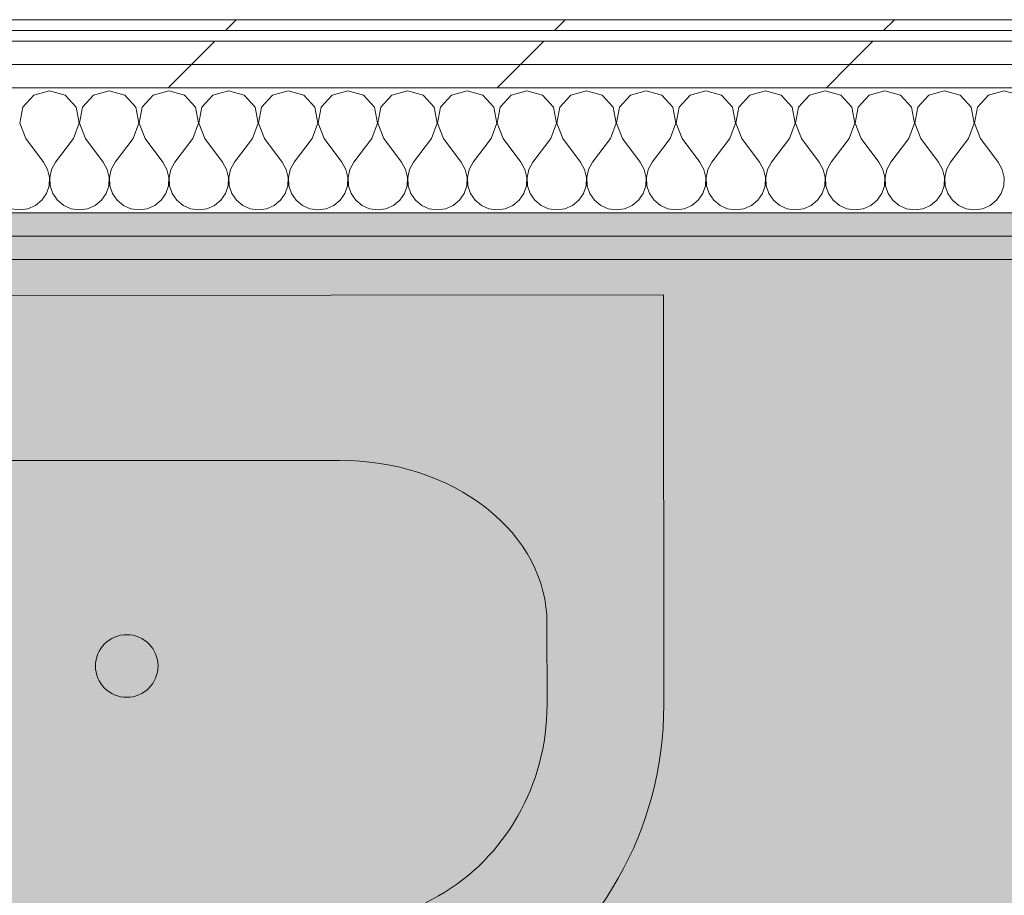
# Model space of a CAD drawing. Header units: millimetres. Extents: x -30280 to 19093, y -18706 to 4378.
# Tile 177 of 206: x -3500 to -2950, y -14164 to -13675. Entities that reach past the tile are written whole.
import ezdxf

# ---------------------------------------------------------------- set-up
doc = ezdxf.new("R2010")
doc.units = ezdxf.units.MM
doc.header["$MEASUREMENT"] = 0
doc.linetypes.add('Wipeout_Contour', pattern=[1000, 0, -1000])
for name, color, linetype in [('Nuevo_01 Sanitaris', 7, 'Continuous'), ('Nuevo_07_CR_Cel Ras vinilic', 7, 'Continuous'), ('Nuevo_08_E_Envans secs', 7, 'Continuous'), ('Nuevo_14_PAV_Paviment_tarkett Safe', 7, 'Continuous')]:
    doc.layers.add(name, color=color, linetype=linetype)
for name, color, linetype, lineweight in [('Nuevo_01 Sanitaris_Pluma_Nº__75', 7, 'Continuous', 5), ('Nuevo_08_E_Envans secs_Pluma_Nº__1', 7, 'Continuous', 5), ('Nuevo_14_PAV_Paviment_tarkett Safe_Pluma_Nº__89', 7, 'Continuous', 5)]:
    doc.layers.add(name, color=color, linetype=linetype, lineweight=lineweight)
for name, color, linetype, lineweight, true_color in [('Nuevo_07_CR_Cel Ras vinilic_Pluma_Nº__102', 7, 'Continuous', 5, 0xcccccc), ('Nuevo_08_E_Envans secs_Pluma_Nº__102', 7, 'Continuous', 5, 0xcccccc), ('Nuevo_08_E_Envans secs_Pluma_Nº__171', 171, 'Continuous', 13, 0xaaaaff), ('Nuevo_08_E_Envans secs_Pluma_Nº__177', 7, 'Continuous', 15, 0xf7e046), ('Nuevo_08_E_Envans secs_Pluma_Nº__79', 7, 'Continuous', 5, 0xaaffd5), ('Nuevo_14_PAV_Paviment_tarkett Safe_Pluma_Nº__166', 7, 'Continuous', 13, 0x97cbff)]:
    doc.layers.add(name, color=color, linetype=linetype, lineweight=lineweight, true_color=true_color)
pattern_1 = [(45, (0, 0), (-183.8478, 183.8478), [195, -65]), (45, (7e-14, 183.85), (-183.8478, 183.8478), [195, -65])]

# ---------------------------------------------------------------- blocks, each defined once
blk = doc.blocks.new('Forjado_1_1', base_point=(-3816.35, -16950.01))
at = {"layer": 'Nuevo_14_PAV_Paviment_tarkett Safe_Pluma_Nº__166', "linetype": 'Continuous', "lineweight": 0, "true_color": 0x25323f}
blk.add_hatch(color=169, dxfattribs=at).paths.add_polyline_path([(-3816.35, -16950.01), (-1687.6, -16950.01), (-1687.6, -13808.56), (-3816.35, -13808.56)])
at = {"layer": 'Nuevo_14_PAV_Paviment_tarkett Safe_Pluma_Nº__89', "color": 7, "linetype": 'Continuous', "lineweight": 5, "flags": 128}
blk.add_lwpolyline([(-3816.35, -16950.01), (-1687.6, -16950.01), (-1687.6, -13808.56), (-3816.35, -13808.56)], close=True, dxfattribs=at)
blk = doc.blocks.new('*X216')
at = {"layer": 'Nuevo_08_E_Envans secs_Pluma_Nº__102', "color": 254, "linetype": 'Continuous', "lineweight": 5, "true_color": 0xcccccc}
for p, q in [((-3492.1, -13716.72), (-3498.24, -13723.44)), ((-3483.33, -13714.23), (-3492.1, -13716.72)), ((-3474.57, -13716.72), (-3483.33, -13714.23)), ((-3468.43, -13723.44), (-3474.57, -13716.72)), ((-3458.76, -13716.72), (-3464.91, -13723.44)), ((-3450, -13714.23), (-3458.76, -13716.72)), ((-3441.24, -13716.72), (-3450, -13714.23)), ((-3435.09, -13723.44), (-3441.24, -13716.72)), ((-3425.43, -13716.72), (-3431.57, -13723.44)), ((-3416.67, -13714.23), (-3425.43, -13716.72)), ((-3407.9, -13716.72), (-3416.67, -13714.23)), ((-3401.76, -13723.44), (-3407.9, -13716.72)), ((-3392.1, -13716.72), (-3398.24, -13723.44)), ((-3383.33, -13714.23), (-3392.1, -13716.72)), ((-3374.57, -13716.72), (-3383.33, -13714.23)), ((-3368.43, -13723.44), (-3374.57, -13716.72)), ((-3358.76, -13716.72), (-3364.91, -13723.44)), ((-3350, -13714.23), (-3358.76, -13716.72)), ((-3341.24, -13716.72), (-3350, -13714.23)), ((-3335.09, -13723.44), (-3341.24, -13716.72)), ((-3325.43, -13716.72), (-3331.57, -13723.44)), ((-3316.67, -13714.23), (-3325.43, -13716.72)), ((-3307.9, -13716.72), (-3316.67, -13714.23)), ((-3301.76, -13723.44), (-3307.9, -13716.72)), ((-3292.1, -13716.72), (-3298.24, -13723.44)), ((-3283.33, -13714.23), (-3292.1, -13716.72)), ((-3274.57, -13716.72), (-3283.33, -13714.23)), ((-3268.43, -13723.44), (-3274.57, -13716.72)), ((-3258.76, -13716.72), (-3264.91, -13723.44)), ((-3250, -13714.23), (-3258.76, -13716.72)), ((-3241.24, -13716.72), (-3250, -13714.23)), ((-3235.09, -13723.44), (-3241.24, -13716.72)), ((-3225.43, -13716.72), (-3231.57, -13723.44)), ((-3216.67, -13714.23), (-3225.43, -13716.72)), ((-3207.9, -13716.72), (-3216.67, -13714.23)), ((-3201.76, -13723.44), (-3207.9, -13716.72)), ((-3192.1, -13716.72), (-3198.24, -13723.44)), ((-3183.33, -13714.23), (-3192.1, -13716.72)), ((-3174.57, -13716.72), (-3183.33, -13714.23)), ((-3168.43, -13723.44), (-3174.57, -13716.72)), ((-3158.76, -13716.72), (-3164.91, -13723.44)), ((-3150, -13714.23), (-3158.76, -13716.72)), ((-3141.24, -13716.72), (-3150, -13714.23)), ((-3135.09, -13723.44), (-3141.24, -13716.72)), ((-3125.43, -13716.72), (-3131.57, -13723.44)), ((-3116.67, -13714.23), (-3125.43, -13716.72)), ((-3107.9, -13716.72), (-3116.67, -13714.23)), ((-3101.76, -13723.44), (-3107.9, -13716.72)), ((-3092.1, -13716.72), (-3098.24, -13723.44)), ((-3083.33, -13714.23), (-3092.1, -13716.72)), ((-3074.57, -13716.72), (-3083.33, -13714.23)), ((-3068.43, -13723.44), (-3074.57, -13716.72)), ((-3058.76, -13716.72), (-3064.91, -13723.44)), ((-3050, -13714.23), (-3058.76, -13716.72)), ((-3041.24, -13716.72), (-3050, -13714.23)), ((-3035.09, -13723.44), (-3041.24, -13716.72)), ((-3025.43, -13716.72), (-3031.57, -13723.44)), ((-3016.67, -13714.23), (-3025.43, -13716.72)), ((-3007.9, -13716.72), (-3016.67, -13714.23)), ((-3001.76, -13723.44), (-3007.9, -13716.72)), ((-2992.1, -13716.72), (-2998.24, -13723.44)), ((-2983.33, -13714.23), (-2992.1, -13716.72)), ((-2974.57, -13716.72), (-2983.33, -13714.23)), ((-2968.43, -13723.44), (-2974.57, -13716.72)), ((-2958.76, -13716.72), (-2964.91, -13723.44)), ((-2950, -13714.23), (-2958.76, -13716.72)), ((-2941.24, -13716.72), (-2950, -13714.23)), ((-3498.24, -13723.44), (-3499.93, -13732.39)), ((-3466.73, -13732.39), (-3468.43, -13723.44)), ((-3464.91, -13723.44), (-3466.6, -13732.39)), ((-3433.4, -13732.39), (-3435.09, -13723.44)), ((-3431.57, -13723.44), (-3433.27, -13732.39)), ((-3400.07, -13732.39), (-3401.76, -13723.44)), ((-3398.24, -13723.44), (-3399.93, -13732.39)), ((-3366.73, -13732.39), (-3368.43, -13723.44)), ((-3364.91, -13723.44), (-3366.6, -13732.39)), ((-3333.4, -13732.39), (-3335.09, -13723.44)), ((-3331.57, -13723.44), (-3333.27, -13732.39)), ((-3300.07, -13732.39), (-3301.76, -13723.44)), ((-3298.24, -13723.44), (-3299.93, -13732.39)), ((-3266.73, -13732.39), (-3268.43, -13723.44)), ((-3264.91, -13723.44), (-3266.6, -13732.39)), ((-3233.4, -13732.39), (-3235.09, -13723.44)), ((-3231.57, -13723.44), (-3233.27, -13732.39)), ((-3200.07, -13732.39), (-3201.76, -13723.44)), ((-3198.24, -13723.44), (-3199.93, -13732.39)), ((-3166.73, -13732.39), (-3168.43, -13723.44)), ((-3164.91, -13723.44), (-3166.6, -13732.39)), ((-3133.4, -13732.39), (-3135.09, -13723.44)), ((-3131.57, -13723.44), (-3133.27, -13732.39)), ((-3100.07, -13732.39), (-3101.76, -13723.44)), ((-3098.24, -13723.44), (-3099.93, -13732.39)), ((-3066.73, -13732.39), (-3068.43, -13723.44)), ((-3064.91, -13723.44), (-3066.6, -13732.39)), ((-3033.4, -13732.39), (-3035.09, -13723.44)), ((-3031.57, -13723.44), (-3033.27, -13732.39)), ((-3000.07, -13732.39), (-3001.76, -13723.44)), ((-2998.24, -13723.44), (-2999.93, -13732.39)), ((-2966.73, -13732.39), (-2968.43, -13723.44)), ((-2964.91, -13723.44), (-2966.6, -13732.39)), ((-3499.93, -13732.39), (-3496.67, -13740.89)), ((-3470, -13740.89), (-3466.73, -13732.39)), ((-3466.6, -13732.39), (-3463.33, -13740.89)), ((-3436.67, -13740.89), (-3433.4, -13732.39)), ((-3433.27, -13732.39), (-3430, -13740.89)), ((-3403.33, -13740.89), (-3400.07, -13732.39)), ((-3399.93, -13732.39), (-3396.67, -13740.89)), ((-3370, -13740.89), (-3366.73, -13732.39)), ((-3366.6, -13732.39), (-3363.33, -13740.89)), ((-3336.67, -13740.89), (-3333.4, -13732.39)), ((-3333.27, -13732.39), (-3330, -13740.89)), ((-3303.33, -13740.89), (-3300.07, -13732.39)), ((-3299.93, -13732.39), (-3296.67, -13740.89)), ((-3270, -13740.89), (-3266.73, -13732.39)), ((-3266.6, -13732.39), (-3263.33, -13740.89)), ((-3236.67, -13740.89), (-3233.4, -13732.39)), ((-3233.27, -13732.39), (-3230, -13740.89)), ((-3203.33, -13740.89), (-3200.07, -13732.39)), ((-3199.93, -13732.39), (-3196.67, -13740.89)), ((-3170, -13740.89), (-3166.73, -13732.39)), ((-3166.6, -13732.39), (-3163.33, -13740.89)), ((-3136.67, -13740.89), (-3133.4, -13732.39)), ((-3133.27, -13732.39), (-3130, -13740.89)), ((-3103.33, -13740.89), (-3100.07, -13732.39)), ((-3099.93, -13732.39), (-3096.67, -13740.89)), ((-3070, -13740.89), (-3066.73, -13732.39)), ((-3066.6, -13732.39), (-3063.33, -13740.89)), ((-3036.67, -13740.89), (-3033.4, -13732.39)), ((-3033.27, -13732.39), (-3030, -13740.89)), ((-3003.33, -13740.89), (-3000.07, -13732.39)), ((-2999.93, -13732.39), (-2996.67, -13740.89)), ((-2970, -13740.89), (-2966.73, -13732.39)), ((-2966.6, -13732.39), (-2963.33, -13740.89)), ((-3496.67, -13740.89), (-3486.67, -13754.23)), ((-3470, -13740.89), (-3480, -13754.23)), ((-3463.33, -13740.89), (-3453.33, -13754.23)), ((-3436.67, -13740.89), (-3446.67, -13754.23)), ((-3430, -13740.89), (-3420, -13754.23)), ((-3403.33, -13740.89), (-3413.33, -13754.23)), ((-3396.67, -13740.89), (-3386.67, -13754.23)), ((-3370, -13740.89), (-3380, -13754.23)), ((-3363.33, -13740.89), (-3353.33, -13754.23)), ((-3336.67, -13740.89), (-3346.67, -13754.23)), ((-3330, -13740.89), (-3320, -13754.23)), ((-3303.33, -13740.89), (-3313.33, -13754.23)), ((-3296.67, -13740.89), (-3286.67, -13754.23)), ((-3270, -13740.89), (-3280, -13754.23)), ((-3263.33, -13740.89), (-3253.33, -13754.23)), ((-3236.67, -13740.89), (-3246.67, -13754.23)), ((-3230, -13740.89), (-3220, -13754.23)), ((-3203.33, -13740.89), (-3213.33, -13754.23)), ((-3196.67, -13740.89), (-3186.67, -13754.23)), ((-3170, -13740.89), (-3180, -13754.23)), ((-3163.33, -13740.89), (-3153.33, -13754.23)), ((-3136.67, -13740.89), (-3146.67, -13754.23)), ((-3130, -13740.89), (-3120, -13754.23)), ((-3103.33, -13740.89), (-3113.33, -13754.23)), ((-3096.67, -13740.89), (-3086.67, -13754.23)), ((-3070, -13740.89), (-3080, -13754.23)), ((-3063.33, -13740.89), (-3053.33, -13754.23)), ((-3036.67, -13740.89), (-3046.67, -13754.23)), ((-3030, -13740.89), (-3020, -13754.23)), ((-3003.33, -13740.89), (-3013.33, -13754.23)), ((-2996.67, -13740.89), (-2986.67, -13754.23)), ((-2970, -13740.89), (-2980, -13754.23)), ((-2963.33, -13740.89), (-2953.33, -13754.23)), ((-3484.44, -13758.25), (-3486.67, -13754.23)), ((-3480, -13754.23), (-3482.23, -13758.25)), ((-3451.11, -13758.25), (-3453.33, -13754.23)), ((-3446.67, -13754.23), (-3448.89, -13758.25)), ((-3417.77, -13758.25), (-3420, -13754.23)), ((-3413.33, -13754.23), (-3415.56, -13758.25)), ((-3384.44, -13758.25), (-3386.67, -13754.23)), ((-3380, -13754.23), (-3382.23, -13758.25)), ((-3351.11, -13758.25), (-3353.33, -13754.23)), ((-3346.67, -13754.23), (-3348.89, -13758.25)), ((-3317.77, -13758.25), (-3320, -13754.23)), ((-3313.33, -13754.23), (-3315.56, -13758.25)), ((-3284.44, -13758.25), (-3286.67, -13754.23)), ((-3280, -13754.23), (-3282.23, -13758.25)), ((-3251.11, -13758.25), (-3253.33, -13754.23)), ((-3246.67, -13754.23), (-3248.89, -13758.25)), ((-3217.77, -13758.25), (-3220, -13754.23)), ((-3213.33, -13754.23), (-3215.56, -13758.25)), ((-3184.44, -13758.25), (-3186.67, -13754.23)), ((-3180, -13754.23), (-3182.23, -13758.25)), ((-3151.11, -13758.25), (-3153.33, -13754.23)), ((-3146.67, -13754.23), (-3148.89, -13758.25)), ((-3117.77, -13758.25), (-3120, -13754.23)), ((-3113.33, -13754.23), (-3115.56, -13758.25)), ((-3084.44, -13758.25), (-3086.67, -13754.23)), ((-3080, -13754.23), (-3082.23, -13758.25)), ((-3051.11, -13758.25), (-3053.33, -13754.23)), ((-3046.67, -13754.23), (-3048.89, -13758.25)), ((-3017.77, -13758.25), (-3020, -13754.23)), ((-3013.33, -13754.23), (-3015.56, -13758.25)), ((-2984.44, -13758.25), (-2986.67, -13754.23)), ((-2980, -13754.23), (-2982.23, -13758.25)), ((-2951.11, -13758.25), (-2953.33, -13754.23)), ((-3483.4, -13762.73), (-3484.44, -13758.25)), ((-3482.23, -13758.25), (-3483.27, -13762.73)), ((-3450.07, -13762.73), (-3451.11, -13758.25)), ((-3448.89, -13758.25), (-3449.93, -13762.73)), ((-3416.73, -13762.73), (-3417.77, -13758.25)), ((-3415.56, -13758.25), (-3416.6, -13762.73)), ((-3383.4, -13762.73), (-3384.44, -13758.25)), ((-3382.23, -13758.25), (-3383.27, -13762.73)), ((-3350.07, -13762.73), (-3351.11, -13758.25)), ((-3348.89, -13758.25), (-3349.93, -13762.73)), ((-3316.73, -13762.73), (-3317.77, -13758.25)), ((-3315.56, -13758.25), (-3316.6, -13762.73)), ((-3283.4, -13762.73), (-3284.44, -13758.25)), ((-3282.23, -13758.25), (-3283.27, -13762.73)), ((-3250.07, -13762.73), (-3251.11, -13758.25)), ((-3248.89, -13758.25), (-3249.93, -13762.73)), ((-3216.73, -13762.73), (-3217.77, -13758.25)), ((-3215.56, -13758.25), (-3216.6, -13762.73)), ((-3183.4, -13762.73), (-3184.44, -13758.25)), ((-3182.23, -13758.25), (-3183.27, -13762.73)), ((-3150.07, -13762.73), (-3151.11, -13758.25)), ((-3148.89, -13758.25), (-3149.93, -13762.73)), ((-3116.73, -13762.73), (-3117.77, -13758.25)), ((-3115.56, -13758.25), (-3116.6, -13762.73)), ((-3083.4, -13762.73), (-3084.44, -13758.25)), ((-3082.23, -13758.25), (-3083.27, -13762.73)), ((-3050.07, -13762.73), (-3051.11, -13758.25)), ((-3048.89, -13758.25), (-3049.93, -13762.73)), ((-3016.73, -13762.73), (-3017.77, -13758.25)), ((-3015.56, -13758.25), (-3016.6, -13762.73)), ((-2983.4, -13762.73), (-2984.44, -13758.25)), ((-2982.23, -13758.25), (-2983.27, -13762.73)), ((-2950.07, -13762.73), (-2951.11, -13758.25)), ((-3485.09, -13771.68), (-3483.62, -13767.32)), ((-3483.62, -13767.32), (-3483.4, -13762.73)), ((-3483.27, -13762.73), (-3483.04, -13767.32)), ((-3483.04, -13767.32), (-3481.57, -13771.68)), ((-3451.76, -13771.68), (-3450.29, -13767.32)), ((-3450.29, -13767.32), (-3450.07, -13762.73)), ((-3449.93, -13762.73), (-3449.71, -13767.32)), ((-3449.71, -13767.32), (-3448.24, -13771.68)), ((-3418.43, -13771.68), (-3416.96, -13767.32)), ((-3416.96, -13767.32), (-3416.73, -13762.73)), ((-3416.6, -13762.73), (-3416.38, -13767.32)), ((-3416.38, -13767.32), (-3414.91, -13771.68)), ((-3385.09, -13771.68), (-3383.62, -13767.32)), ((-3383.62, -13767.32), (-3383.4, -13762.73)), ((-3383.27, -13762.73), (-3383.04, -13767.32)), ((-3383.04, -13767.32), (-3381.57, -13771.68)), ((-3351.76, -13771.68), (-3350.29, -13767.32)), ((-3350.29, -13767.32), (-3350.07, -13762.73)), ((-3349.93, -13762.73), (-3349.71, -13767.32)), ((-3349.71, -13767.32), (-3348.24, -13771.68)), ((-3318.43, -13771.68), (-3316.96, -13767.32)), ((-3316.96, -13767.32), (-3316.73, -13762.73)), ((-3316.6, -13762.73), (-3316.38, -13767.32)), ((-3316.38, -13767.32), (-3314.91, -13771.68)), ((-3285.09, -13771.68), (-3283.62, -13767.32)), ((-3283.62, -13767.32), (-3283.4, -13762.73)), ((-3283.27, -13762.73), (-3283.04, -13767.32)), ((-3283.04, -13767.32), (-3281.57, -13771.68)), ((-3251.76, -13771.68), (-3250.29, -13767.32)), ((-3250.29, -13767.32), (-3250.07, -13762.73)), ((-3249.93, -13762.73), (-3249.71, -13767.32)), ((-3249.71, -13767.32), (-3248.24, -13771.68)), ((-3218.43, -13771.68), (-3216.96, -13767.32)), ((-3216.96, -13767.32), (-3216.73, -13762.73)), ((-3216.6, -13762.73), (-3216.38, -13767.32)), ((-3216.38, -13767.32), (-3214.91, -13771.68)), ((-3185.09, -13771.68), (-3183.62, -13767.32)), ((-3183.62, -13767.32), (-3183.4, -13762.73)), ((-3183.27, -13762.73), (-3183.04, -13767.32)), ((-3183.04, -13767.32), (-3181.57, -13771.68)), ((-3151.76, -13771.68), (-3150.29, -13767.32)), ((-3150.29, -13767.32), (-3150.07, -13762.73)), ((-3149.93, -13762.73), (-3149.71, -13767.32)), ((-3149.71, -13767.32), (-3148.24, -13771.68)), ((-3118.43, -13771.68), (-3116.96, -13767.32)), ((-3116.96, -13767.32), (-3116.73, -13762.73)), ((-3116.6, -13762.73), (-3116.38, -13767.32)), ((-3116.38, -13767.32), (-3114.91, -13771.68)), ((-3085.09, -13771.68), (-3083.62, -13767.32)), ((-3083.62, -13767.32), (-3083.4, -13762.73)), ((-3083.27, -13762.73), (-3083.04, -13767.32)), ((-3083.04, -13767.32), (-3081.57, -13771.68)), ((-3051.76, -13771.68), (-3050.29, -13767.32)), ((-3050.29, -13767.32), (-3050.07, -13762.73)), ((-3049.93, -13762.73), (-3049.71, -13767.32)), ((-3049.71, -13767.32), (-3048.24, -13771.68)), ((-3018.43, -13771.68), (-3016.96, -13767.32)), ((-3016.96, -13767.32), (-3016.73, -13762.73)), ((-3016.6, -13762.73), (-3016.38, -13767.32)), ((-3016.38, -13767.32), (-3014.91, -13771.68)), ((-2985.09, -13771.68), (-2983.62, -13767.32)), ((-2983.62, -13767.32), (-2983.4, -13762.73)), ((-2983.27, -13762.73), (-2983.04, -13767.32)), ((-2983.04, -13767.32), (-2981.57, -13771.68)), ((-2951.76, -13771.68), (-2950.29, -13767.32)), ((-2950.29, -13767.32), (-2950.07, -13762.73)), ((-3487.7, -13775.47), (-3485.09, -13771.68)), ((-3481.57, -13771.68), (-3478.97, -13775.47)), ((-3454.36, -13775.47), (-3451.76, -13771.68)), ((-3448.24, -13771.68), (-3445.64, -13775.47)), ((-3421.03, -13775.47), (-3418.43, -13771.68)), ((-3414.91, -13771.68), (-3412.3, -13775.47)), ((-3387.7, -13775.47), (-3385.09, -13771.68)), ((-3381.57, -13771.68), (-3378.97, -13775.47)), ((-3354.36, -13775.47), (-3351.76, -13771.68)), ((-3348.24, -13771.68), (-3345.64, -13775.47)), ((-3321.03, -13775.47), (-3318.43, -13771.68)), ((-3314.91, -13771.68), (-3312.3, -13775.47)), ((-3287.7, -13775.47), (-3285.09, -13771.68)), ((-3281.57, -13771.68), (-3278.97, -13775.47)), ((-3254.36, -13775.47), (-3251.76, -13771.68)), ((-3248.24, -13771.68), (-3245.64, -13775.47)), ((-3221.03, -13775.47), (-3218.43, -13771.68)), ((-3214.91, -13771.68), (-3212.3, -13775.47)), ((-3187.7, -13775.47), (-3185.09, -13771.68)), ((-3181.57, -13771.68), (-3178.97, -13775.47)), ((-3154.36, -13775.47), (-3151.76, -13771.68)), ((-3148.24, -13771.68), (-3145.64, -13775.47)), ((-3121.03, -13775.47), (-3118.43, -13771.68)), ((-3114.91, -13771.68), (-3112.3, -13775.47)), ((-3087.7, -13775.47), (-3085.09, -13771.68)), ((-3081.57, -13771.68), (-3078.97, -13775.47)), ((-3054.36, -13775.47), (-3051.76, -13771.68)), ((-3048.24, -13771.68), (-3045.64, -13775.47)), ((-3021.03, -13775.47), (-3018.43, -13771.68)), ((-3014.91, -13771.68), (-3012.3, -13775.47)), ((-2987.7, -13775.47), (-2985.09, -13771.68)), ((-2981.57, -13771.68), (-2978.97, -13775.47)), ((-2954.36, -13775.47), (-2951.76, -13771.68)), ((-3495.45, -13780.26), (-3491.24, -13778.4)), ((-3491.24, -13778.4), (-3487.7, -13775.47)), ((-3478.97, -13775.47), (-3475.43, -13778.4)), ((-3475.43, -13778.4), (-3471.22, -13780.26)), ((-3462.11, -13780.26), (-3457.9, -13778.4)), ((-3457.9, -13778.4), (-3454.36, -13775.47)), ((-3445.64, -13775.47), (-3442.1, -13778.4)), ((-3442.1, -13778.4), (-3437.89, -13780.26)), ((-3428.78, -13780.26), (-3424.57, -13778.4)), ((-3424.57, -13778.4), (-3421.03, -13775.47)), ((-3412.3, -13775.47), (-3408.76, -13778.4)), ((-3408.76, -13778.4), (-3404.55, -13780.26)), ((-3395.45, -13780.26), (-3391.24, -13778.4)), ((-3391.24, -13778.4), (-3387.7, -13775.47)), ((-3378.97, -13775.47), (-3375.43, -13778.4)), ((-3375.43, -13778.4), (-3371.22, -13780.26)), ((-3362.11, -13780.26), (-3357.9, -13778.4)), ((-3357.9, -13778.4), (-3354.36, -13775.47)), ((-3345.64, -13775.47), (-3342.1, -13778.4)), ((-3342.1, -13778.4), (-3337.89, -13780.26)), ((-3328.78, -13780.26), (-3324.57, -13778.4)), ((-3324.57, -13778.4), (-3321.03, -13775.47)), ((-3312.3, -13775.47), (-3308.76, -13778.4)), ((-3308.76, -13778.4), (-3304.55, -13780.26)), ((-3295.45, -13780.26), (-3291.24, -13778.4)), ((-3291.24, -13778.4), (-3287.7, -13775.47)), ((-3278.97, -13775.47), (-3275.43, -13778.4)), ((-3275.43, -13778.4), (-3271.22, -13780.26)), ((-3262.11, -13780.26), (-3257.9, -13778.4)), ((-3257.9, -13778.4), (-3254.36, -13775.47)), ((-3245.64, -13775.47), (-3242.1, -13778.4)), ((-3242.1, -13778.4), (-3237.89, -13780.26)), ((-3228.78, -13780.26), (-3224.57, -13778.4)), ((-3224.57, -13778.4), (-3221.03, -13775.47)), ((-3212.3, -13775.47), (-3208.76, -13778.4)), ((-3208.76, -13778.4), (-3204.55, -13780.26)), ((-3195.45, -13780.26), (-3191.24, -13778.4)), ((-3191.24, -13778.4), (-3187.7, -13775.47)), ((-3178.97, -13775.47), (-3175.43, -13778.4)), ((-3175.43, -13778.4), (-3171.22, -13780.26)), ((-3162.11, -13780.26), (-3157.9, -13778.4)), ((-3157.9, -13778.4), (-3154.36, -13775.47)), ((-3145.64, -13775.47), (-3142.1, -13778.4)), ((-3142.1, -13778.4), (-3137.89, -13780.26)), ((-3128.78, -13780.26), (-3124.57, -13778.4)), ((-3124.57, -13778.4), (-3121.03, -13775.47)), ((-3112.3, -13775.47), (-3108.76, -13778.4)), ((-3108.76, -13778.4), (-3104.55, -13780.26)), ((-3095.45, -13780.26), (-3091.24, -13778.4)), ((-3091.24, -13778.4), (-3087.7, -13775.47)), ((-3078.97, -13775.47), (-3075.43, -13778.4)), ((-3075.43, -13778.4), (-3071.22, -13780.26)), ((-3062.11, -13780.26), (-3057.9, -13778.4)), ((-3057.9, -13778.4), (-3054.36, -13775.47)), ((-3045.64, -13775.47), (-3042.1, -13778.4)), ((-3042.1, -13778.4), (-3037.89, -13780.26)), ((-3028.78, -13780.26), (-3024.57, -13778.4)), ((-3024.57, -13778.4), (-3021.03, -13775.47)), ((-3012.3, -13775.47), (-3008.76, -13778.4)), ((-3008.76, -13778.4), (-3004.55, -13780.26)), ((-2995.45, -13780.26), (-2991.24, -13778.4)), ((-2991.24, -13778.4), (-2987.7, -13775.47)), ((-2978.97, -13775.47), (-2975.43, -13778.4)), ((-2975.43, -13778.4), (-2971.22, -13780.26)), ((-2962.11, -13780.26), (-2957.9, -13778.4)), ((-2957.9, -13778.4), (-2954.36, -13775.47)), ((-3504.55, -13780.26), (-3500, -13780.89)), ((-3500, -13780.89), (-3495.45, -13780.26)), ((-3471.22, -13780.26), (-3466.67, -13780.89)), ((-3466.67, -13780.89), (-3462.11, -13780.26)), ((-3437.89, -13780.26), (-3433.33, -13780.89)), ((-3433.33, -13780.89), (-3428.78, -13780.26)), ((-3404.55, -13780.26), (-3400, -13780.89)), ((-3400, -13780.89), (-3395.45, -13780.26)), ((-3371.22, -13780.26), (-3366.67, -13780.89)), ((-3366.67, -13780.89), (-3362.11, -13780.26)), ((-3337.89, -13780.26), (-3333.33, -13780.89)), ((-3333.33, -13780.89), (-3328.78, -13780.26)), ((-3304.55, -13780.26), (-3300, -13780.89)), ((-3300, -13780.89), (-3295.45, -13780.26)), ((-3271.22, -13780.26), (-3266.67, -13780.89)), ((-3266.67, -13780.89), (-3262.11, -13780.26)), ((-3237.89, -13780.26), (-3233.33, -13780.89)), ((-3233.33, -13780.89), (-3228.78, -13780.26)), ((-3204.55, -13780.26), (-3200, -13780.89)), ((-3200, -13780.89), (-3195.45, -13780.26)), ((-3171.22, -13780.26), (-3166.67, -13780.89)), ((-3166.67, -13780.89), (-3162.11, -13780.26)), ((-3137.89, -13780.26), (-3133.33, -13780.89)), ((-3133.33, -13780.89), (-3128.78, -13780.26)), ((-3104.55, -13780.26), (-3100, -13780.89)), ((-3100, -13780.89), (-3095.45, -13780.26)), ((-3071.22, -13780.26), (-3066.67, -13780.89)), ((-3066.67, -13780.89), (-3062.11, -13780.26)), ((-3037.89, -13780.26), (-3033.33, -13780.89)), ((-3033.33, -13780.89), (-3028.78, -13780.26)), ((-3004.55, -13780.26), (-3000, -13780.89)), ((-3000, -13780.89), (-2995.45, -13780.26)), ((-2971.22, -13780.26), (-2966.67, -13780.89)), ((-2966.67, -13780.89), (-2962.11, -13780.26))]:
    blk.add_line(p, q, dxfattribs=at)
blk = doc.blocks.new('Muro_76_1', base_point=(-1686.99, -13808.56))
at = {"layer": 'Nuevo_08_E_Envans secs_Pluma_Nº__79', "linetype": 'Continuous', "lineweight": 5, "true_color": 0xaaffd5}
for points in [[(-3827.08, -13795.56), (-1673.98, -13795.56), (-1673.97, -13782.56), (-3827.07, -13782.56)], [(-3814.09, -13808.56), (-1686.99, -13808.56), (-1686.98, -13795.56), (-3814.08, -13795.56)]]:
    blk.add_hatch(color=121, dxfattribs=at).paths.add_polyline_path(points)
at = {"layer": 'Nuevo_08_E_Envans secs_Pluma_Nº__1', "color": 7, "linetype": 'Continuous', "lineweight": 5}
for p, q in [((-1673.97, -13782.56), (-3827.07, -13782.56)), ((-1686.98, -13795.56), (-3814.08, -13795.56))]:
    blk.add_line(p, q, dxfattribs=at)
at = {"layer": 'Nuevo_08_E_Envans secs_Pluma_Nº__1', "color": 7, "linetype": 'Continuous', "lineweight": 5, "flags": 128}
blk.add_lwpolyline([(-3814.09, -13808.56), (-1686.99, -13808.56)], dxfattribs=at)
at = {"color": 254, "linetype": 'Wipeout_Contour', "lineweight": 0, "ltscale": 56046.815593}
blk.add_wipeout([(-4024.34, -13680.56), (-1558.9, -13680.56), (-1558.89, -13674.56), (-4024.34, -13674.56)], dxfattribs=at).dxf.layer = 'Nuevo_08_E_Envans secs'
at = {"color": 254, "linetype": 'Wipeout_Contour', "lineweight": 0, "ltscale": 56111.684151}
blk.add_wipeout([(-4024.34, -13699.56), (-1577.91, -13699.56), (-1577.9, -13686.56), (-4024.34, -13686.56)], dxfattribs=at).dxf.layer = 'Nuevo_08_E_Envans secs'
at = {"layer": 'Nuevo_08_E_Envans secs_Pluma_Nº__171', "linetype": 'Continuous', "lineweight": 13, "true_color": 0xaaaaff}
h = blk.add_hatch(dxfattribs=at)
h.set_pattern_fill('Panellat_HPL_0001', color=161, style=0, pattern_type=2)
h.set_pattern_definition(pattern_1)
h.paths.add_polyline_path([(-4024.34, -13680.56), (-1558.9, -13680.56), (-1558.89, -13674.56), (-4024.34, -13674.56)])
at = {"layer": 'Nuevo_08_E_Envans secs_Pluma_Nº__177', "linetype": 'Continuous', "lineweight": 15, "true_color": 0xf7e046}
h = blk.add_hatch(dxfattribs=at)
h.set_pattern_fill('Panellat_HPL_0001', color=53, style=0, pattern_type=2)
h.set_pattern_definition(pattern_1)
h.paths.add_polyline_path([(-4024.34, -13699.56), (-1577.91, -13699.56), (-1577.9, -13686.56), (-4024.34, -13686.56)])
at = {"layer": 'Nuevo_08_E_Envans secs_Pluma_Nº__1', "color": 7, "linetype": 'Continuous', "lineweight": 5}
for p, q in [((-1564.9, -13680.56), (-4024.34, -13680.56)), ((-1577.9, -13686.56), (-4024.34, -13686.56))]:
    blk.add_line(p, q, dxfattribs=at)
at = {"layer": 'Nuevo_08_E_Envans secs_Pluma_Nº__1', "color": 7, "linetype": 'Continuous', "lineweight": 5, "flags": 128}
blk.add_lwpolyline([(-1558.89, -13674.56), (-4024.34, -13674.56)], dxfattribs=at)
at = {"color": 254, "linetype": 'Wipeout_Contour', "lineweight": 0, "ltscale": 56165.447628}
blk.add_wipeout([(-4024.34, -13712.56), (-1590.92, -13712.56), (-1590.91, -13699.56), (-4024.34, -13699.56)], dxfattribs=at).dxf.layer = 'Nuevo_08_E_Envans secs'
at = {"layer": 'Nuevo_08_E_Envans secs_Pluma_Nº__177', "linetype": 'Continuous', "lineweight": 15, "true_color": 0xf7e046}
h = blk.add_hatch(dxfattribs=at)
h.set_pattern_fill('Panellat_HPL_0001', color=53, style=0, pattern_type=2)
h.set_pattern_definition(pattern_1)
h.paths.add_polyline_path([(-4024.34, -13712.56), (-1590.92, -13712.56), (-1590.91, -13699.56), (-4024.34, -13699.56)])
at = {"layer": 'Nuevo_08_E_Envans secs_Pluma_Nº__1', "color": 7, "linetype": 'Continuous', "lineweight": 5}
for p, q in [((-1590.91, -13699.56), (-4024.34, -13699.56)), ((-1660.92, -13712.56), (-3840.02, -13712.56))]:
    blk.add_line(p, q, dxfattribs=at)
at = {"layer": 'Nuevo_08_E_Envans secs', "color": 7, "lineweight": 20}
blk.add_blockref('*X216', (0, 0), dxfattribs=at)
blk = doc.blocks.new('Lavabo 02 10')
at = {"layer": 'Nuevo_01 Sanitaris_Pluma_Nº__75', "color": 7, "linetype": 'Continuous', "lineweight": 5}
for p, q in [((-299.99, 0), (-299.99, -229.09)), ((299.99, 0), (-299.99, 0)), ((299.99, 0), (299.99, -229.09)), ((-118.83, -92.28), (-118.83, -92.32)), ((118.83, -92.32), (-118.83, -92.32)), ((-234.78, -183.27), (-234.78, -229.09)), ((234.78, -183.27), (234.78, -229.09))]:
    blk.add_line(p, q, dxfattribs=at)
blk.add_circle((0, -207.14), 17.5, dxfattribs=at)
for centre, major_axis, ratio, start_param, end_param in [((-118.83, -183.27), (115.96, 0), 0.784675, 1.570796, 3.141593), ((118.83, -183.27), (115.96, 0), 0.784675, 0, 1.570796), ((-118.85, -229.09), (0, 189.38), 0.956522, 1.570796, 2.644618), ((-118.85, -229.09), (0, 121.2), 0.956522, 1.570796, 2.644618), ((118.85, -229.09), (0, 121.2), 0.956522, 3.638567, 4.712389), ((118.85, -229.09), (0, 189.38), 0.956522, 3.638567, 4.712389), ((0, 0), (0, 381.82), 0.956522, 2.644618, 3.638567), ((0, 0), (0, 450), 0.956522, 2.644618, 3.638567)]:
    blk.add_ellipse(centre, major_axis=major_axis, ratio=ratio, start_param=start_param, end_param=end_param, dxfattribs=at)
blk = doc.blocks.new('Forjado_2_1', base_point=(-3816.41, -16949.98))
at = {"layer": 'Nuevo_07_CR_Cel Ras vinilic', "linetype": 'Continuous', "lineweight": 0, "true_color": 0x3f3f3f}
blk.add_hatch(color=250, dxfattribs=at).paths.add_polyline_path([(-3816.41, -16949.98), (-1689.31, -16949.98), (-1687, -13808.56), (-3816.41, -13808.56)])
at = {"layer": 'Nuevo_07_CR_Cel Ras vinilic_Pluma_Nº__102', "color": 254, "linetype": 'Continuous', "lineweight": 5, "true_color": 0xcccccc, "flags": 128}
blk.add_lwpolyline([(-3816.41, -16949.98), (-1689.31, -16949.98), (-1687, -13808.56), (-3816.41, -13808.56)], close=True, dxfattribs=at)

msp = doc.modelspace()

# ---------------------------------------------------------------- block references
at = {"layer": 'Nuevo_14_PAV_Paviment_tarkett Safe', "color": 7, "linetype": 'Continuous', "lineweight": 5}
msp.add_blockref('Forjado_1_1', (-3816.35, -16950.01), dxfattribs=at)

# ---------------------------------------------------------------- next in the draw order: block references
at = {"layer": 'Nuevo_08_E_Envans secs', "color": 7, "lineweight": 20}
msp.add_blockref('Muro_76_1', (-1686.99, -13808.56), dxfattribs=at)

# ---------------------------------------------------------------- next in the draw order: block references
at = {"layer": 'Nuevo_01 Sanitaris', "color": 253, "linetype": 'Continuous', "lineweight": 5, "true_color": 0xa4a4a6, "xscale": -1, "zscale": 1000, "rotation": 0.04234428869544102}
msp.add_blockref('Lavabo 02 10', (-3440.38, -13828.56), dxfattribs=at)
at = {"layer": 'Nuevo_07_CR_Cel Ras vinilic', "color": 254, "linetype": 'Continuous', "lineweight": 5, "true_color": 0xcccccc}
msp.add_blockref('Forjado_2_1', (-3816.41, -16949.98), dxfattribs=at)

doc.saveas('drawing.dxf')
